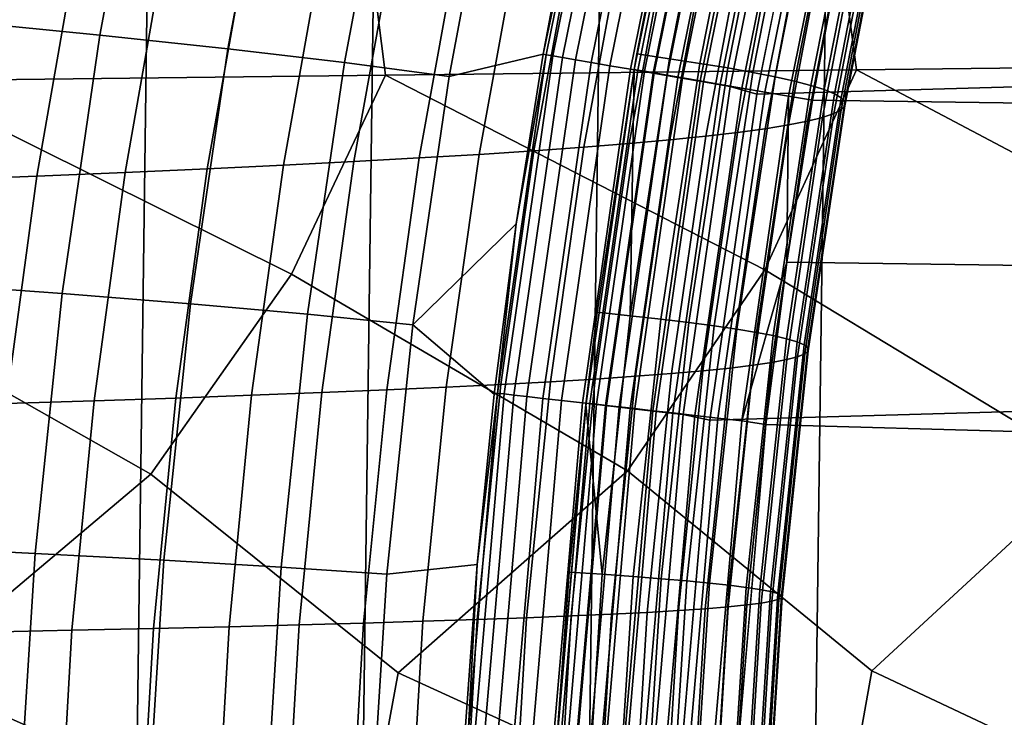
# Model space of a CAD drawing. Header units: metres. Extents: x -166 to 33, y -71 to 34.
# Tile 240 of 256: x -2.15 to 0.56, y 0.99 to 2.91. Entities that reach past the tile are written whole.
import ezdxf

# ---------------------------------------------------------------- set-up
doc = ezdxf.new("R2010")
doc.units = ezdxf.units.M
doc.layers.add('solid_12208131', color=7, linetype='CONTINUOUS')

msp = doc.modelspace()

# ---------------------------------------------------------------- linework, layer by layer
at = {"layer": 'solid_12208131'}
for points in [[(-2.151136, -23.398741, -0.2), (-1.527616, 23.438745, -0.2), (-0.904007, 23.462786, -0.2), (-1.527616, -23.438745, -0.2)], [(-1.527616, -23.438745, -0.2), (-0.904007, 23.462786, -0.2), (-0.280734, 23.470848, -0.2), (-0.904007, -23.462786, -0.2)], [(-0.904007, -23.462786, -0.2), (-0.280734, 23.470848, -0.2), (0.342411, 23.462917, -0.2), (-0.280734, -23.470848, -0.2)], [(-0.280734, -23.470848, -0.2), (0.342411, 23.462917, -0.2), (0.96561, 23.438972, -0.2), (0.342411, -23.462917, -0.2)], [(-2.774475, -23.342779, -0.2), (-2.151137, 23.398741, -0.2), (-1.527616, 23.438745, -0.2), (-2.151136, -23.398741, -0.2)], [(0.342411, -23.462917, -0.2), (0.96561, 23.438972, -0.2), (1.588557, 23.399057, -0.2), (0.965609, -23.438974, -0.2)], [(30.802364, 4.470584, 136.199997), (0.060778, 3.594098, 136.199997), (-0.119247, 2.703632, 136.199997), (31.032755, 3.591484, 136.199997)], [(-0.512445, 3.735467, 135.707077), (-0.62054, 3.278981, 135.636749), (-0.70802, 2.813629, 135.636765)], [(-0.512445, 3.735467, 135.707077), (-0.70802, 2.813629, 135.636765), (-0.699623, 2.812202, 135.707077)], [(-0.512445, 3.735467, 135.707077), (-0.699623, 2.812202, 135.707077), (-0.681663, 2.809091, 135.780701), (-0.494693, 3.731338, 135.780701)], [(-0.494693, 3.731338, 135.780701), (-0.681663, 2.809091, 135.780701), (-0.654694, 2.80442, 135.85144), (-0.468036, 3.725137, 135.85144)], [(-0.468036, 3.725137, 135.85144), (-0.654694, 2.80442, 135.85144), (-0.619146, 2.798264, 135.918167), (-0.432899, 3.716965, 135.918167)], [(-0.432899, 3.716965, 135.918167), (-0.619146, 2.798264, 135.918167), (-0.575587, 2.79072, 135.979797), (-0.389844, 3.70695, 135.979797)], [(-0.389844, 3.70695, 135.979797), (-0.575587, 2.79072, 135.979797), (-0.524713, 2.781909, 136.03537), (-0.33956, 3.695254, 136.03537)], [(-0.33956, 3.695254, 136.03537), (-0.524713, 2.781909, 136.03537), (-0.467338, 2.771973, 136.083984), (-0.282849, 3.682064, 136.083984)], [(-0.282849, 3.682064, 136.083984), (-0.467338, 2.771973, 136.083984), (-0.404379, 2.761069, 136.124847), (-0.220618, 3.667589, 136.124847)], [(-0.272613, 3.681272, 136.911667), (-0.456948, 2.771492, 136.911667), (-0.30983, 3.520323, 136.979202)], [(-0.263071, 3.679053, 136.844437), (-0.447294, 2.76982, 136.844437), (-0.456948, 2.771492, 136.911667), (-0.272613, 3.681272, 136.911667)], [(-0.244743, 3.67479, 136.779175), (-0.428752, 2.76661, 136.779175), (-0.447294, 2.76982, 136.844437), (-0.263071, 3.679053, 136.844437)], [(-0.217969, 3.668563, 136.717056), (-0.401664, 2.761919, 136.717056), (-0.428752, 2.76661, 136.779175), (-0.244743, 3.67479, 136.779175)], [(-0.220618, 3.667589, 136.124847), (-0.404379, 2.761069, 136.124847), (-0.336841, 2.749373, 136.157349), (-0.153861, 3.652062, 136.157349)], [(-0.183241, 3.660487, 136.659241), (-0.36653, 2.755836, 136.659241), (-0.401664, 2.761919, 136.717056), (-0.217969, 3.668563, 136.717056)], [(-0.141201, 3.65071, 136.606781), (-0.323998, 2.748471, 136.606781), (-0.36653, 2.755836, 136.659241), (-0.183241, 3.660487, 136.659241)], [(-0.153861, 3.652062, 136.157349), (-0.336841, 2.749373, 136.157349), (-0.265804, 2.737071, 136.180923), (-0.083646, 3.635731, 136.180923)], [(-0.092625, 3.639413, 136.560669), (-0.274853, 2.739961, 136.560669), (-0.323998, 2.748471, 136.606781), (-0.141201, 3.65071, 136.606781)], [(-0.038409, 3.626804, 136.521744), (-0.220003, 2.730464, 136.521744), (-0.274853, 2.739961, 136.560669), (-0.092625, 3.639413, 136.560669)], [(-1.929953, 2.866349, 120.161171), (-1.796854, 3.57377, 120.156364), (-2.176103, 3.620466, 116.23027), (-2.310902, 2.903801, 116.236115)], [(-0.083646, 3.635731, 136.180923), (-0.265804, 2.737071, 136.180923), (-0.192403, 2.724359, 136.195221), (-0.011095, 3.618856, 136.195221)], [(0.020445, 3.613117, 136.490723), (-0.16046, 2.720154, 136.490723), (-0.220003, 2.730464, 136.521744), (-0.038409, 3.626804, 136.521744)], [(-0.011095, 3.618856, 136.195221), (-0.192403, 2.724359, 136.195221), (-0.119247, 2.703632, 136.199997), (0.060778, 3.594098, 136.199997)], [(0.082853, 3.598603, 136.46817), (-0.097322, 2.709221, 136.46817), (-0.16046, 2.720154, 136.490723), (0.020445, 3.613117, 136.490723)], [(31.032755, 3.591484, 136.199997), (-0.119247, 2.703632, 136.199997), (-0.248221, 1.805308, 136.199997), (31.21262, 2.701139, 136.199997)], [(0.147661, 3.58353, 136.454514), (-0.031756, 2.697868, 136.454514), (-0.097322, 2.709221, 136.46817), (0.082853, 3.598603, 136.46817)], [(-0.031756, 2.697868, 136.454514), (0.147661, 3.58353, 136.454514), (0.117855, 3.131227, 136.449997), (0.0344, 2.687157, 136.449997)], [(-1.577575, 2.828615, 124.080841), (-1.446196, 3.526723, 124.077126), (-1.796854, 3.57377, 120.156364), (-1.929953, 2.866349, 120.161171)], [(0.213885, 3.572466, 136.449997), (30.978956, 3.131518, 136.449997), (31.062429, 2.687394, 136.449997), (0.117855, 3.131227, 136.449997)], [(-1.256048, 2.790611, 127.994705), (-1.126409, 3.479338, 127.992142), (-1.446196, 3.526723, 124.077126), (-1.577575, 2.828615, 124.080841)], [(-0.456948, 2.771492, 136.911667), (-0.4501, 2.814291, 136.979324), (-0.30983, 3.520323, 136.979202)], [(-0.220188, 3.503889, 138.591064), (-0.30983, 3.520323, 136.979202), (-0.4501, 2.814291, 136.979324), (-0.359618, 2.801223, 138.590195)], [(-0.137349, 3.487852, 140.201462), (-0.220188, 3.503889, 138.591064), (-0.359618, 2.801223, 138.590195), (-0.275952, 2.788405, 140.1996)], [(-1.126409, 3.479338, 127.992142), (-1.256048, 2.790611, 127.994705), (-0.96765, 2.752346, 131.902359), (-0.839772, 3.431629, 131.901001)], [(-0.061622, 3.472109, 141.810196), (-0.137349, 3.487852, 140.201462), (-0.275952, 2.788405, 140.1996), (-0.199388, 2.775823, 141.807312)], [(0.006707, 3.456647, 143.417038), (-0.061622, 3.472109, 141.810196), (-0.199388, 2.775823, 141.807312), (-0.130213, 2.763464, 143.413132)], [(0.067352, 3.441453, 145.02182), (0.006707, 3.456647, 143.417038), (-0.130213, 2.763464, 143.413132), (-0.068713, 2.75132, 145.016876)], [(-0.839772, 3.431629, 131.901001), (-0.96765, 2.752346, 131.902359), (-0.70802, 2.813629, 135.636765), (-0.62054, 3.278981, 135.636749)], [(0.120025, 3.426515, 146.624329), (0.067352, 3.441453, 145.02182), (-0.068713, 2.75132, 145.016876), (-0.015174, 2.739379, 146.618317)], [(0.164444, 3.411818, 148.224503), (0.120025, 3.426515, 146.624329), (-0.015174, 2.739379, 146.618317), (0.030121, 2.727633, 148.217422)], [(0.200329, 3.397351, 149.822357), (0.164444, 3.411818, 148.224503), (0.030121, 2.727633, 148.217422), (0.066894, 2.716069, 149.814178)], [(0.227401, 3.383101, 151.417923), (0.200329, 3.397351, 149.822357), (0.066894, 2.716069, 149.814178), (0.094866, 2.704679, 151.408646)], [(0.24538, 3.369055, 153.01123), (0.227401, 3.383101, 151.417923), (0.094866, 2.704679, 151.408646), (0.113757, 2.693452, 153.000824)], [(0.253986, 3.3552, 154.60231), (0.24538, 3.369055, 153.01123), (0.113757, 2.693452, 153.000824), (0.123288, 2.682378, 154.590759)], [(0.241946, 3.328012, 157.777878), (0.252939, 3.341523, 156.191162), (0.123179, 2.671446, 156.178467), (0.113138, 2.660646, 157.764023)], [(0.252939, 3.341523, 156.191162), (0.253986, 3.3552, 154.60231), (0.123288, 2.682378, 154.590759), (0.123179, 2.671446, 156.178467)], [(-1.142492, 2.755445, 236.764343), (0.155398, 2.770411, 235.304367), (0.083964, 3.312948, 235.213257), (-1.210863, 3.295054, 236.671753)], [(0.18895, 3.301434, 160.945175), (0.220715, 3.314653, 159.362534), (0.092873, 2.649969, 159.347504), (0.06209, 2.639403, 160.92897)], [(0.155398, 2.770411, 235.304367), (1.41966, 2.785525, 233.818451), (1.345229, 3.331019, 233.728851), (0.083964, 3.312948, 235.213257)], [(0.220715, 3.314653, 159.362534), (0.241946, 3.328012, 157.777878), (0.113138, 2.660646, 157.764023), (0.092873, 2.649969, 159.347504)], [(-2.474245, 2.740661, 238.196915), (-1.142492, 2.755445, 236.764343), (-1.210863, 3.295054, 236.671753), (-2.539483, 3.277378, 238.102859)], [(0.092647, 3.275364, 164.104767), (0.146359, 3.288342, 162.525894), (0.020495, 2.628938, 162.508499), (-0.032205, 2.618565, 164.086151)], [(0.146359, 3.288342, 162.525894), (0.18895, 3.301434, 160.945175), (0.06209, 2.639403, 160.92897), (0.020495, 2.628938, 162.508499)], [(-0.049221, 3.249699, 167.256546), (0.027536, 3.262487, 165.681732), (-0.096289, 2.608273, 165.661926), (-0.172001, 2.598051, 167.235519)], [(0.027536, 3.262487, 165.681732), (0.092647, 3.275364, 164.104767), (-0.032205, 2.618565, 164.086151), (-0.096289, 2.608273, 165.661926)], [(-0.238648, 3.224337, 170.39856), (-0.137868, 3.236987, 168.828918), (-0.259585, 2.58789, 168.806671), (-0.359284, 2.57778, 170.375092)], [(-0.137868, 3.236987, 168.828918), (-0.049221, 3.249699, 167.256546), (-0.172001, 2.598051, 167.235519), (-0.259585, 2.58789, 168.806671)], [(-0.477586, 3.199175, 173.528503), (-0.351803, 3.211738, 171.965195), (-0.47134, 2.567709, 171.940475), (-0.596002, 2.557668, 173.502533)], [(-0.351803, 3.211738, 171.965195), (-0.238648, 3.224337, 170.39856), (-0.359284, 2.57778, 170.375092), (-0.47134, 2.567709, 171.940475)], [(-0.768693, 3.174121, 176.643433), (-0.616381, 3.18664, 175.088104), (-0.733654, 2.547649, 175.060852), (-0.8848, 2.537643, 176.614883)], [(-0.616381, 3.18664, 175.088104), (-0.477586, 3.199175, 173.528503), (-0.596002, 2.557668, 173.502533), (-0.733654, 2.547649, 175.060852)], [(-1.311832, 3.136581, 181.278412), (-1.115908, 3.149101, 179.73912), (-1.229606, 2.517645, 179.707947), (-1.424284, 2.507639, 181.245895)], [(-1.115908, 3.149101, 179.73912), (-0.935032, 3.161612, 178.193939), (-1.049947, 2.527645, 178.164093), (-1.229606, 2.517645, 179.707947)], [(-0.935032, 3.161612, 178.193939), (-0.768693, 3.174121, 176.643433), (-0.8848, 2.537643, 176.614883), (-1.049947, 2.527645, 178.164093)], [(-1.750875, 3.111477, 184.337311), (-1.523312, 3.124043, 182.811279), (-1.634491, 2.497617, 182.777405), (-1.860751, 2.487573, 184.302063)], [(-1.523312, 3.124043, 182.811279), (-1.311832, 3.136581, 181.278412), (-1.424284, 2.507639, 181.245895), (-1.634491, 2.497617, 182.777405)], [(0.117855, 3.131227, 136.449997), (31.062429, 2.687394, 136.449997), (31.133169, 2.241114, 136.449997), (0.0344, 2.687157, 136.449997)], [(-2.25644, 3.086226, 187.368164), (-1.995067, 3.098874, 185.856339), (-2.103609, 2.477501, 185.819687), (-2.363616, 2.467391, 187.330093)], [(-1.995067, 3.098874, 185.856339), (-1.750875, 3.111477, 184.337311), (-1.860751, 2.487573, 184.302063), (-2.103609, 2.477501, 185.819687)], [(-2.033894, 2.154052, 120.164917), (-1.929953, 2.866349, 120.161171), (-2.310902, 2.903801, 116.236115), (-2.41617, 2.182197, 116.240677)], [(-1.680174, 2.125696, 124.083733), (-1.577575, 2.828615, 124.080841), (-1.929953, 2.866349, 120.161171), (-2.033894, 2.154052, 120.164917)], [(-1.357288, 2.097136, 127.996712), (-1.256048, 2.790611, 127.994705), (-1.577575, 2.828615, 124.080841), (-1.680174, 2.125696, 124.083733)], [(-1.067515, 2.068381, 131.903427), (-0.78217, 2.346115, 135.636765), (-0.70802, 2.813629, 135.636765), (-0.96765, 2.752346, 131.902359)], [(-0.699623, 2.812202, 135.707077), (-0.78217, 2.346115, 135.636765), (-0.833972, 1.879666, 135.707077)], [(-0.699623, 2.812202, 135.707077), (-0.833972, 1.879666, 135.707077), (-0.815864, 1.877582, 135.780701), (-0.681663, 2.809091, 135.780701)], [(-0.681663, 2.809091, 135.780701), (-0.815864, 1.877582, 135.780701), (-0.788671, 1.874453, 135.85144), (-0.654694, 2.80442, 135.85144)], [(-0.654694, 2.80442, 135.85144), (-0.788671, 1.874453, 135.85144), (-0.752829, 1.870329, 135.918167), (-0.619146, 2.798264, 135.918167)], [(-0.699623, 2.812202, 135.707077), (-0.70802, 2.813629, 135.636765), (-0.78217, 2.346115, 135.636765)], [(-0.619146, 2.798264, 135.918167), (-0.752829, 1.870329, 135.918167), (-0.708909, 1.865275, 135.979797), (-0.575587, 2.79072, 135.979797)], [(-0.359618, 2.801223, 138.590195), (-0.4501, 2.814291, 136.979324), (-0.457555, 2.771575, 136.979324), (-0.468045, 2.093104, 138.589539)], [(-0.275952, 2.788405, 140.1996), (-0.359618, 2.801223, 138.590195), (-0.468045, 2.093104, 138.589539), (-0.383734, 2.083529, 140.198181)], [(-0.456948, 2.771492, 136.911667), (-0.457555, 2.771575, 136.979324), (-0.4501, 2.814291, 136.979324)], [(-1.256048, 2.790611, 127.994705), (-1.357288, 2.097136, 127.996712), (-1.067515, 2.068381, 131.903427), (-0.96765, 2.752346, 131.902359)], [(-0.096584, 2.219664, 235.734207), (0.155398, 2.770411, 235.304367), (-1.142492, 2.755445, 236.764343)], [(-0.575587, 2.79072, 135.979797), (-0.708909, 1.865275, 135.979797), (-0.657615, 1.859373, 136.03537), (-0.524713, 2.781909, 136.03537)], [(-0.524713, 2.781909, 136.03537), (-0.657615, 1.859373, 136.03537), (-0.599765, 1.852717, 136.083984), (-0.467338, 2.771973, 136.083984)], [(-0.467338, 2.771973, 136.083984), (-0.599765, 1.852717, 136.083984), (-0.536285, 1.845412, 136.124847), (-0.404379, 2.761069, 136.124847)], [(-0.589278, 1.852502, 136.911667), (-0.559192, 2.102656, 136.979416), (-0.457555, 2.771575, 136.979324)], [(-0.456948, 2.771492, 136.911667), (-0.589278, 1.852502, 136.911667), (-0.457555, 2.771575, 136.979324)], [(-0.447294, 2.76982, 136.844437), (-0.579544, 1.851383, 136.844437), (-0.589278, 1.852502, 136.911667), (-0.456948, 2.771492, 136.911667)], [(-0.428752, 2.76661, 136.779175), (-0.560849, 1.849232, 136.779175), (-0.579544, 1.851383, 136.844437), (-0.447294, 2.76982, 136.844437)], [(-0.457555, 2.771575, 136.979324), (-0.559192, 2.102656, 136.979416), (-0.468045, 2.093104, 138.589539)], [(-0.199388, 2.775823, 141.807312), (-0.275952, 2.788405, 140.1996), (-0.383734, 2.083529, 140.198181), (-0.306519, 2.074128, 141.80513)], [(-0.130213, 2.763464, 143.413132), (-0.199388, 2.775823, 141.807312), (-0.306519, 2.074128, 141.80513), (-0.236685, 2.064895, 143.410172)], [(0.804753, 1.674374, 234.806488), (1.175243, 2.231737, 234.256729), (0.155398, 2.770411, 235.304367), (-0.096584, 2.219664, 235.734207)], [(1.175243, 2.231737, 234.256729), (1.41966, 2.785525, 233.818451), (0.155398, 2.770411, 235.304367)], [(-1.40199, 2.207717, 237.185486), (-1.142492, 2.755445, 236.764343), (-2.474245, 2.740661, 238.196915)], [(-0.475883, 1.665357, 236.271683), (-0.096584, 2.219664, 235.734207), (-1.142492, 2.755445, 236.764343), (-1.40199, 2.207717, 237.185486)], [(-0.401664, 2.761919, 136.717056), (-0.533536, 1.846091, 136.717056), (-0.560849, 1.849232, 136.779175), (-0.428752, 2.76661, 136.779175)], [(-0.404379, 2.761069, 136.124847), (-0.536285, 1.845412, 136.124847), (-0.468188, 1.837577, 136.157349), (-0.336841, 2.749373, 136.157349)], [(-0.36653, 2.755836, 136.659241), (-0.498111, 1.842016, 136.659241), (-0.533536, 1.846091, 136.717056), (-0.401664, 2.761919, 136.717056)], [(-0.323998, 2.748471, 136.606781), (-0.455226, 1.837083, 136.606781), (-0.498111, 1.842016, 136.659241), (-0.36653, 2.755836, 136.659241)], [(-0.336841, 2.749373, 136.157349), (-0.468188, 1.837577, 136.157349), (-0.396563, 1.829336, 136.180923), (-0.265804, 2.737071, 136.180923)], [(-0.274853, 2.739961, 136.560669), (-0.405674, 1.831384, 136.560669), (-0.455226, 1.837083, 136.606781), (-0.323998, 2.748471, 136.606781)], [(-0.068713, 2.75132, 145.016876), (-0.130213, 2.763464, 143.413132), (-0.236685, 2.064895, 143.410172), (-0.17452, 2.055822, 145.013107)], [(-0.015174, 2.739379, 146.618317), (-0.068713, 2.75132, 145.016876), (-0.17452, 2.055822, 145.013107), (-0.120308, 2.046902, 146.613754)], [(-1.790003, 1.656441, 237.710373), (-1.40199, 2.207717, 237.185486), (-2.474245, 2.740661, 238.196915), (-2.741209, 2.195924, 238.609085)], [(-0.220003, 2.730464, 136.521744), (-0.35037, 1.825023, 136.521744), (-0.405674, 1.831384, 136.560669), (-0.274853, 2.739961, 136.560669)], [(-0.265804, 2.737071, 136.180923), (-0.396563, 1.829336, 136.180923), (-0.322554, 1.82082, 136.195221), (-0.192403, 2.724359, 136.195221)], [(-0.16046, 2.720154, 136.490723), (-0.290333, 1.818117, 136.490723), (-0.35037, 1.825023, 136.521744), (-0.220003, 2.730464, 136.521744)], [(-0.192403, 2.724359, 136.195221), (-0.322554, 1.82082, 136.195221), (-0.248221, 1.805308, 136.199997), (-0.119247, 2.703632, 136.199997)], [(-0.097322, 2.709221, 136.46817), (-0.226672, 1.810794, 136.46817), (-0.290333, 1.818117, 136.490723), (-0.16046, 2.720154, 136.490723)], [(0.030121, 2.727633, 148.217422), (-0.015174, 2.739379, 146.618317), (-0.120308, 2.046902, 146.613754), (-0.074331, 2.038126, 148.212036)], [(0.066894, 2.716069, 149.814178), (0.030121, 2.727633, 148.217422), (-0.074331, 2.038126, 148.212036), (-0.036869, 2.029487, 149.807968)], [(0.094866, 2.704679, 151.408646), (0.066894, 2.716069, 149.814178), (-0.036869, 2.029487, 149.807968), (-0.008199, 2.020977, 151.401581)], [(31.21262, 2.701139, 136.199997), (-0.248221, 1.805308, 136.199997), (-0.325803, 0.90286, 136.199997), (31.3414, 1.803235, 136.199997)], [(-0.031756, 2.697868, 136.454514), (-0.160562, 1.80319, 136.454514), (-0.226672, 1.810794, 136.46817), (-0.097322, 2.709221, 136.46817)], [(-0.031756, 2.697868, 136.454514), (-0.036319, 2.240965, 136.449997), (-0.160562, 1.80319, 136.454514)], [(-0.031756, 2.697868, 136.454514), (0.0344, 2.687157, 136.449997), (-0.036319, 2.240965, 136.449997)], [(0.0344, 2.687157, 136.449997), (31.133169, 2.241114, 136.449997), (31.191105, 1.793371, 136.449997), (-0.036319, 2.240965, 136.449997)], [(0.113757, 2.693452, 153.000824), (0.094866, 2.704679, 151.408646), (-0.008199, 2.020977, 151.401581), (0.0114, 2.01259, 152.99292)], [(0.123288, 2.682378, 154.590759), (0.113757, 2.693452, 153.000824), (0.0114, 2.01259, 152.99292), (0.021649, 2.004316, 154.581985)], [(0.092873, 2.649969, 159.347504), (0.113138, 2.660646, 157.764023), (0.012966, 1.98808, 157.753494), (-0.00655, 1.980103, 159.336075)], [(0.113138, 2.660646, 157.764023), (0.123179, 2.671446, 156.178467), (0.022268, 1.996149, 156.168823), (0.012966, 1.98808, 157.753494)], [(0.123179, 2.671446, 156.178467), (0.123288, 2.682378, 154.590759), (0.021649, 2.004316, 154.581985), (0.022268, 1.996149, 156.168823)], [(0.020495, 2.628938, 162.508499), (0.06209, 2.639403, 160.92897), (-0.036573, 1.972209, 160.916626), (-0.077396, 1.964391, 162.495255)], [(0.06209, 2.639403, 160.92897), (0.092873, 2.649969, 159.347504), (-0.00655, 1.980103, 159.336075), (-0.036573, 1.972209, 160.916626)], [(-0.172001, 2.598051, 167.235519), (-0.096289, 2.608273, 165.661926), (-0.192599, 1.948952, 165.646851), (-0.267503, 1.941316, 167.219528)], [(-0.096289, 2.608273, 165.661926), (-0.032205, 2.618565, 164.086151), (-0.129312, 1.956641, 164.072006), (-0.192599, 1.948952, 165.646851)], [(-0.032205, 2.618565, 164.086151), (0.020495, 2.628938, 162.508499), (-0.077396, 1.964391, 162.495255), (-0.129312, 1.956641, 164.072006)], [(-0.359284, 2.57778, 170.375092), (-0.259585, 2.58789, 168.806671), (-0.354265, 1.933724, 168.789749), (-0.453128, 1.926171, 170.357208)], [(-0.259585, 2.58789, 168.806671), (-0.172001, 2.598051, 167.235519), (-0.267503, 1.941316, 167.219528), (-0.354265, 1.933724, 168.789749)], [(-0.733654, 2.547649, 175.060852), (-0.596002, 2.557668, 173.502533), (-0.68813, 1.911146, 173.482742), (-0.824899, 1.90366, 175.0401)], [(-0.596002, 2.557668, 173.502533), (-0.47134, 2.567709, 171.940475), (-0.564334, 1.918647, 171.921646), (-0.68813, 1.911146, 173.482742)], [(-0.47134, 2.567709, 171.940475), (-0.359284, 2.57778, 170.375092), (-0.453128, 1.926171, 170.357208), (-0.564334, 1.918647, 171.921646)], [(-1.229606, 2.517645, 179.707947), (-1.049947, 2.527645, 178.164093), (-1.139371, 1.888716, 178.141357), (-1.31809, 1.881245, 179.684204)], [(-1.049947, 2.527645, 178.164093), (-0.8848, 2.537643, 176.614883), (-0.975143, 1.896185, 176.59314), (-1.139371, 1.888716, 178.141357)], [(-0.8848, 2.537643, 176.614883), (-0.733654, 2.547649, 175.060852), (-0.824899, 1.90366, 175.0401), (-0.975143, 1.896185, 176.59314)], [(-1.860751, 2.487573, 184.302063), (-1.634491, 2.497617, 182.777405), (-1.721033, 1.866283, 182.751587), (-1.946287, 1.858779, 184.275192)], [(-1.634491, 2.497617, 182.777405), (-1.424284, 2.507639, 181.245895), (-1.511808, 1.87377, 181.22113), (-1.721033, 1.866283, 182.751587)], [(-1.424284, 2.507639, 181.245895), (-1.229606, 2.517645, 179.707947), (-1.31809, 1.881245, 179.684204), (-1.511808, 1.87377, 181.22113)], [(-2.363616, 2.467391, 187.330093), (-2.103609, 2.477501, 185.819687), (-2.188118, 1.851254, 185.791748), (-2.447073, 1.843702, 187.301056)], [(-2.103609, 2.477501, 185.819687), (-1.860751, 2.487573, 184.302063), (-1.946287, 1.858779, 184.275192), (-2.188118, 1.851254, 185.791748)], [(-1.067515, 2.068381, 131.903427), (-0.842904, 1.877012, 135.63678), (-0.78217, 2.346115, 135.636765)], [(-0.833972, 1.879666, 135.707077), (-0.78217, 2.346115, 135.636765), (-0.842904, 1.877012, 135.63678)], [(-0.160562, 1.80319, 136.454514), (-0.036319, 2.240965, 136.449997), (-0.094238, 1.793319, 136.449997)], [(-0.036319, 2.240965, 136.449997), (31.191105, 1.793371, 136.449997), (31.268379, 0.895766, 136.449997), (-0.094238, 1.793319, 136.449997)], [(-1.107495, 1.10878, 237.048157), (-0.475883, 1.665357, 236.271683), (-1.40199, 2.207717, 237.185486), (-1.790003, 1.656441, 237.710373)], [(0.197834, 1.114797, 235.588333), (0.804753, 1.674374, 234.806488), (-0.096584, 2.219664, 235.734207), (-0.475883, 1.665357, 236.271683)], [(-2.446789, 1.102838, 238.480438), (-1.790003, 1.656441, 237.710373), (-2.741209, 2.195924, 238.609085), (-3.137832, 1.647647, 239.121048)], [(-2.108437, 1.438089, 120.16761), (-2.033894, 2.154052, 120.164917), (-2.41617, 2.182197, 116.240677), (-2.491665, 1.456879, 116.24395)], [(-1.753754, 1.419159, 124.085815), (-1.680174, 2.125696, 124.083733), (-2.033894, 2.154052, 120.164917), (-2.108437, 1.438089, 120.16761)], [(-1.429894, 1.400092, 127.998146), (-1.357288, 2.097136, 127.996712), (-1.680174, 2.125696, 124.083733), (-1.753754, 1.419159, 124.085815)], [(-1.357288, 2.097136, 127.996712), (-1.429894, 1.400092, 127.998146), (-1.139134, 1.380895, 131.90419), (-1.067515, 2.068381, 131.903427)], [(-0.468045, 2.093104, 138.589539), (-0.559192, 2.102656, 136.979416), (-0.590384, 1.848776, 136.979431), (-0.545192, 1.380921, 138.589066)], [(-0.589278, 1.852502, 136.911667), (-0.590384, 1.848776, 136.979431), (-0.559192, 2.102656, 136.979416)], [(-0.383734, 2.083529, 140.198181), (-0.468045, 2.093104, 138.589539), (-0.545192, 1.380921, 138.589066), (-0.460423, 1.374604, 140.197159)], [(-1.067515, 2.068381, 131.903427), (-1.139134, 1.380895, 131.90419), (-0.890131, 1.407216, 135.636795), (-0.842904, 1.877012, 135.63678)], [(-0.306519, 2.074128, 141.80513), (-0.383734, 2.083529, 140.198181), (-0.460423, 1.374604, 140.197159), (-0.382745, 1.368402, 141.803558)], [(-0.236685, 2.064895, 143.410172), (-0.306519, 2.074128, 141.80513), (-0.382745, 1.368402, 141.803558), (-0.312443, 1.362312, 143.408051)], [(-0.17452, 2.055822, 145.013107), (-0.236685, 2.064895, 143.410172), (-0.312443, 1.362312, 143.408051), (-0.249805, 1.356327, 145.010422)], [(-0.120308, 2.046902, 146.613754), (-0.17452, 2.055822, 145.013107), (-0.249805, 1.356327, 145.010422), (-0.195114, 1.350442, 146.610489)], [(-0.074331, 2.038126, 148.212036), (-0.120308, 2.046902, 146.613754), (-0.195114, 1.350442, 146.610489), (-0.148653, 1.344653, 148.208176)], [(-0.036869, 2.029487, 149.807968), (-0.074331, 2.038126, 148.212036), (-0.148653, 1.344653, 148.208176), (-0.110699, 1.338954, 149.803513)], [(-0.008199, 2.020977, 151.401581), (-0.036869, 2.029487, 149.807968), (-0.110699, 1.338954, 149.803513), (-0.081532, 1.33334, 151.39653)], [(0.0114, 2.01259, 152.99292), (-0.008199, 2.020977, 151.401581), (-0.081532, 1.33334, 151.39653), (-0.06143, 1.327807, 152.987244)], [(0.021649, 2.004316, 154.581985), (0.0114, 2.01259, 152.99292), (-0.06143, 1.327807, 152.987244), (-0.05067, 1.322349, 154.575699)], [(-0.00655, 1.980103, 159.336075), (0.012966, 1.98808, 157.753494), (-0.05831, 1.311639, 157.745941), (-0.077292, 1.306377, 159.327881)], [(0.012966, 1.98808, 157.753494), (0.022268, 1.996149, 156.168823), (-0.049533, 1.316962, 156.161911), (-0.05831, 1.311639, 157.745941)], [(0.022268, 1.996149, 156.168823), (0.021649, 2.004316, 154.581985), (-0.05067, 1.322349, 154.575699), (-0.049533, 1.316962, 156.161911)], [(-0.192599, 1.948952, 165.646851), (-0.129312, 1.956641, 164.072006), (-0.198405, 1.2909, 164.061859), (-0.261125, 1.285827, 165.636047)], [(-0.129312, 1.956641, 164.072006), (-0.077396, 1.964391, 162.495255), (-0.147047, 1.296012, 162.485764), (-0.198405, 1.2909, 164.061859)], [(-0.077396, 1.964391, 162.495255), (-0.036573, 1.972209, 160.916626), (-0.106773, 1.301169, 160.907791), (-0.147047, 1.296012, 162.485764)], [(-0.036573, 1.972209, 160.916626), (-0.00655, 1.980103, 159.336075), (-0.077292, 1.306377, 159.327881), (-0.106773, 1.301169, 160.907791)], [(-0.453128, 1.926171, 170.357208), (-0.354265, 1.933724, 168.789749), (-0.42163, 1.275782, 168.777618), (-0.519897, 1.270799, 170.344406)], [(-0.354265, 1.933724, 168.789749), (-0.267503, 1.941316, 167.219528), (-0.335453, 1.280789, 167.208069), (-0.42163, 1.275782, 168.777618)], [(-0.267503, 1.941316, 167.219528), (-0.192599, 1.948952, 165.646851), (-0.261125, 1.285827, 165.636047), (-0.335453, 1.280789, 167.208069)], [(-0.975143, 1.896185, 176.59314), (-0.824899, 1.90366, 175.0401), (-0.889815, 1.255949, 175.025223), (-1.039417, 1.251018, 176.577576)], [(-0.824899, 1.90366, 175.0401), (-0.68813, 1.911146, 173.482742), (-0.753676, 1.260887, 173.468582), (-0.889815, 1.255949, 175.025223)], [(-0.68813, 1.911146, 173.482742), (-0.564334, 1.918647, 171.921646), (-0.630497, 1.265836, 171.908173), (-0.753676, 1.260887, 173.468582)], [(-0.564334, 1.918647, 171.921646), (-0.453128, 1.926171, 170.357208), (-0.519897, 1.270799, 170.344406), (-0.630497, 1.265836, 171.908173)], [(-1.721033, 1.866283, 182.751587), (-1.511808, 1.87377, 181.22113), (-1.574072, 1.236231, 181.203384), (-1.782596, 1.231293, 182.733109)], [(-1.511808, 1.87377, 181.22113), (-1.31809, 1.881245, 179.684204), (-1.381039, 1.241163, 179.667191), (-1.574072, 1.236231, 181.203384)], [(-1.31809, 1.881245, 179.684204), (-1.139371, 1.888716, 178.141357), (-1.20299, 1.246091, 178.125076), (-1.381039, 1.241163, 179.667191)], [(-1.139371, 1.888716, 178.141357), (-0.975143, 1.896185, 176.59314), (-1.039417, 1.251018, 176.577576), (-1.20299, 1.246091, 178.125076)], [(-0.833972, 1.879666, 135.707077), (-0.890131, 1.407216, 135.636795), (-0.914981, 0.94116, 135.707077)], [(-0.833972, 1.879666, 135.707077), (-0.914981, 0.94116, 135.707077), (-0.896783, 0.940112, 135.780701), (-0.815864, 1.877582, 135.780701)], [(-0.815864, 1.877582, 135.780701), (-0.896783, 0.940112, 135.780701), (-0.869457, 0.938539, 135.85144), (-0.788671, 1.874453, 135.85144)], [(-0.833972, 1.879666, 135.707077), (-0.842904, 1.877012, 135.63678), (-0.890131, 1.407216, 135.636795)], [(-0.788671, 1.874453, 135.85144), (-0.869457, 0.938539, 135.85144), (-0.833438, 0.936466, 135.918167), (-0.752829, 1.870329, 135.918167)], [(-2.188118, 1.851254, 185.791748), (-1.946287, 1.858779, 184.275192), (-2.007134, 1.226343, 184.255951), (-2.248231, 1.221379, 185.771729)], [(-1.946287, 1.858779, 184.275192), (-1.721033, 1.866283, 182.751587), (-1.782596, 1.231293, 182.733109), (-2.007134, 1.226343, 184.255951)], [(-0.752829, 1.870329, 135.918167), (-0.833438, 0.936466, 135.918167), (-0.789303, 0.933925, 135.979797), (-0.708909, 1.865275, 135.979797)], [(-0.708909, 1.865275, 135.979797), (-0.789303, 0.933925, 135.979797), (-0.737756, 0.930958, 136.03537), (-0.657615, 1.859373, 136.03537)], [(-0.657615, 1.859373, 136.03537), (-0.737756, 0.930958, 136.03537), (-0.679621, 0.927612, 136.083984), (-0.599765, 1.852717, 136.083984)], [(-0.599765, 1.852717, 136.083984), (-0.679621, 0.927612, 136.083984), (-0.615829, 0.92394, 136.124847), (-0.536285, 1.845412, 136.124847)], [(-0.589278, 1.852502, 136.911667), (-0.669074, 0.927567, 136.911667), (-0.590384, 1.848776, 136.979431)], [(-0.579544, 1.851383, 136.844437), (-0.659293, 0.927004, 136.844437), (-0.669074, 0.927567, 136.911667), (-0.589278, 1.852502, 136.911667)], [(-0.669074, 0.927567, 136.911667), (-0.636813, 1.386803, 136.979477), (-0.590384, 1.848776, 136.979431)], [(-0.560849, 1.849232, 136.779175), (-0.640505, 0.925923, 136.779175), (-0.659293, 0.927004, 136.844437), (-0.579544, 1.851383, 136.844437)], [(-0.533536, 1.846091, 136.717056), (-0.613057, 0.924344, 136.717056), (-0.640505, 0.925923, 136.779175), (-0.560849, 1.849232, 136.779175)], [(-0.590384, 1.848776, 136.979431), (-0.636813, 1.386803, 136.979477), (-0.545192, 1.380921, 138.589066)], [(-0.498111, 1.842016, 136.659241), (-0.577457, 0.922297, 136.659241), (-0.613057, 0.924344, 136.717056), (-0.533536, 1.846091, 136.717056)], [(-0.536285, 1.845412, 136.124847), (-0.615829, 0.92394, 136.124847), (-0.547397, 0.920002, 136.157349), (-0.468188, 1.837577, 136.157349)], [(-0.455226, 1.837083, 136.606781), (-0.534361, 0.919818, 136.606781), (-0.577457, 0.922297, 136.659241), (-0.498111, 1.842016, 136.659241)], [(-0.468188, 1.837577, 136.157349), (-0.547397, 0.920002, 136.157349), (-0.475419, 0.915859, 136.180923), (-0.396563, 1.829336, 136.180923)], [(-0.405674, 1.831384, 136.560669), (-0.484565, 0.916953, 136.560669), (-0.534361, 0.919818, 136.606781), (-0.455226, 1.837083, 136.606781)], [(-0.35037, 1.825023, 136.521744), (-0.428987, 0.913756, 136.521744), (-0.484565, 0.916953, 136.560669), (-0.405674, 1.831384, 136.560669)], [(-0.396563, 1.829336, 136.180923), (-0.475419, 0.915859, 136.180923), (-0.401047, 0.911579, 136.195221), (-0.322554, 1.82082, 136.195221)], [(-0.290333, 1.818117, 136.490723), (-0.368654, 0.910285, 136.490723), (-0.428987, 0.913756, 136.521744), (-0.35037, 1.825023, 136.521744)], [(-0.322554, 1.82082, 136.195221), (-0.401047, 0.911579, 136.195221), (-0.325803, 0.90286, 136.199997), (-0.248221, 1.805308, 136.199997)], [(-0.226672, 1.810794, 136.46817), (-0.304679, 0.906605, 136.46817), (-0.368654, 0.910285, 136.490723), (-0.290333, 1.818117, 136.490723)], [(31.3414, 1.803235, 136.199997), (-0.325803, 0.90286, 136.199997), (-0.351867, 0, 136.199997), (31.418823, 0.901596, 136.199997)], [(-0.160562, 1.80319, 136.454514), (-0.238243, 0.902783, 136.454514), (-0.304679, 0.906605, 136.46817), (-0.226672, 1.810794, 136.46817)], [(-0.160562, 1.80319, 136.454514), (-0.094238, 1.793319, 136.449997), (-0.171501, 0.895859, 136.449997), (-0.238243, 0.902783, 136.454514)], [(-0.094238, 1.793319, 136.449997), (31.268379, 0.895766, 136.449997), (31.2943, 0, 136.449997), (-0.171501, 0.895859, 136.449997)], [(-1.209359, 0.554366, 237.205612), (-1.107495, 1.10878, 237.048157), (-1.790003, 1.656441, 237.710373), (-2.446789, 1.102838, 238.480438)], [(0.098737, 0.55737, 235.749161), (0.197834, 1.114797, 235.588333), (-0.475883, 1.665357, 236.271683), (-1.107495, 1.10878, 237.048157)], [(1.373127, 0.560406, 234.266541), (1.469437, 1.120876, 234.102448), (0.804753, 1.674374, 234.806488), (0.197834, 1.114797, 235.588333)], [(-2.153339, 0.719669, 120.169235), (-2.108437, 1.438089, 120.16761), (-2.491665, 1.456879, 116.24395), (-2.537141, 0.729072, 116.245926)], [(-1.798076, 0.710196, 124.087067), (-1.753754, 1.419159, 124.085815), (-2.108437, 1.438089, 120.16761), (-2.153339, 0.719669, 120.169235)], [(-1.473629, 0.700654, 127.999016), (-1.429894, 1.400092, 127.998146), (-1.753754, 1.419159, 124.085815), (-1.798076, 0.710196, 124.087067)], [(-1.429894, 1.400092, 127.998146), (-1.473629, 0.700654, 127.999016), (-1.182276, 0.691048, 131.904648), (-1.139134, 1.380895, 131.90419)], [(-1.182276, 0.691048, 131.904648), (-0.923841, 0.937238, 135.636795), (-0.890131, 1.407216, 135.636795), (-1.139134, 1.380895, 131.90419)], [(-0.914981, 0.94116, 135.707077), (-0.890131, 1.407216, 135.636795), (-0.923841, 0.937238, 135.636795)], [(-0.545192, 1.380921, 138.589066), (-0.636813, 1.386803, 136.979477), (-0.670075, 0.922965, 136.979507), (-0.590784, 0.666059, 138.588776)], [(-0.669074, 0.927567, 136.911667), (-0.670075, 0.922965, 136.979507), (-0.636813, 1.386803, 136.979477)], [(-0.460423, 1.374604, 140.197159), (-0.545192, 1.380921, 138.589066), (-0.590784, 0.666059, 138.588776), (-0.505745, 0.663012, 140.196548)], [(-0.382745, 1.368402, 141.803558), (-0.460423, 1.374604, 140.197159), (-0.505745, 0.663012, 140.196548), (-0.427794, 0.660021, 141.802612)], [(-0.312443, 1.362312, 143.408051), (-0.382745, 1.368402, 141.803558), (-0.427794, 0.660021, 141.802612), (-0.357216, 0.657084, 143.406769)], [(-0.249805, 1.356327, 145.010422), (-0.312443, 1.362312, 143.408051), (-0.357216, 0.657084, 143.406769), (-0.294298, 0.654197, 145.008804)], [(-0.195114, 1.350442, 146.610489), (-0.249805, 1.356327, 145.010422), (-0.294298, 0.654197, 145.008804), (-0.239324, 0.651359, 146.608521)], [(-0.148653, 1.344653, 148.208176), (-0.195114, 1.350442, 146.610489), (-0.239324, 0.651359, 146.608521), (-0.192577, 0.648567, 148.205856)], [(-0.110699, 1.338954, 149.803513), (-0.148653, 1.344653, 148.208176), (-0.192577, 0.648567, 148.205856), (-0.154334, 0.645818, 149.800842)], [(-0.081532, 1.33334, 151.39653), (-0.110699, 1.338954, 149.803513), (-0.154334, 0.645818, 149.800842), (-0.124872, 0.643111, 151.393494)], [(-0.06143, 1.327807, 152.987244), (-0.081532, 1.33334, 151.39653), (-0.124872, 0.643111, 151.393494), (-0.104472, 0.640442, 152.983841)], [(-0.106773, 1.301169, 160.907791), (-0.077292, 1.306377, 159.327881), (-0.119099, 0.630107, 159.322952), (-0.14826, 0.627595, 160.902481)], [(-0.077292, 1.306377, 159.327881), (-0.05831, 1.311639, 157.745941), (-0.100432, 0.632645, 157.741409), (-0.119099, 0.630107, 159.322952)], [(-0.05067, 1.322349, 154.575699), (-0.06143, 1.327807, 152.987244), (-0.104472, 0.640442, 152.983841), (-0.09341, 0.63781, 154.571915)], [(-0.05831, 1.311639, 157.745941), (-0.049533, 1.316962, 156.161911), (-0.091967, 0.635212, 156.157745), (-0.100432, 0.632645, 157.741409)], [(-0.049533, 1.316962, 156.161911), (-0.05067, 1.322349, 154.575699), (-0.09341, 0.63781, 154.571915), (-0.091967, 0.635212, 156.157745)], [(-0.519897, 1.270799, 170.344406), (-0.42163, 1.275782, 168.777618), (-0.461436, 0.615351, 168.770325), (-0.55935, 0.612948, 170.336731)], [(-0.42163, 1.275782, 168.777618), (-0.335453, 1.280789, 167.208069), (-0.375606, 0.617766, 167.201172), (-0.461436, 0.615351, 168.770325)], [(-0.335453, 1.280789, 167.208069), (-0.261125, 1.285827, 165.636047), (-0.30162, 0.620196, 165.629562), (-0.375606, 0.617766, 167.201172)], [(-0.261125, 1.285827, 165.636047), (-0.198405, 1.2909, 164.061859), (-0.239235, 0.622642, 164.055771), (-0.30162, 0.620196, 165.629562)], [(-0.198405, 1.2909, 164.061859), (-0.147047, 1.296012, 162.485764), (-0.188208, 0.625108, 162.480072), (-0.239235, 0.622642, 164.055771)], [(-0.147047, 1.296012, 162.485764), (-0.106773, 1.301169, 160.907791), (-0.14826, 0.627595, 160.902481), (-0.188208, 0.625108, 162.480072)], [(-1.20299, 1.246091, 178.125076), (-1.039417, 1.251018, 176.577576), (-1.077389, 0.603408, 176.568222), (-1.240572, 0.601031, 178.115311)], [(-1.039417, 1.251018, 176.577576), (-0.889815, 1.255949, 175.025223), (-0.928168, 0.605786, 175.016296), (-1.077389, 0.603408, 176.568222)], [(-0.889815, 1.255949, 175.025223), (-0.753676, 1.260887, 173.468582), (-0.792403, 0.608167, 173.460068), (-0.928168, 0.605786, 175.016296)], [(-0.753676, 1.260887, 173.468582), (-0.630497, 1.265836, 171.908173), (-0.66959, 0.610554, 171.90007), (-0.792403, 0.608167, 173.460068)], [(-0.630497, 1.265836, 171.908173), (-0.519897, 1.270799, 170.344406), (-0.55935, 0.612948, 170.336731), (-0.66959, 0.610554, 171.90007)], [(-2.248231, 1.221379, 185.771729), (-2.007134, 1.226343, 184.255951), (-2.043069, 0.591507, 184.244415), (-2.283731, 0.589113, 185.759735)], [(-2.007134, 1.226343, 184.255951), (-1.782596, 1.231293, 182.733109), (-1.818958, 0.593894, 182.722015), (-2.043069, 0.591507, 184.244415)], [(-1.782596, 1.231293, 182.733109), (-1.574072, 1.236231, 181.203384), (-1.610849, 0.596276, 181.192734), (-1.818958, 0.593894, 182.722015)], [(-1.574072, 1.236231, 181.203384), (-1.381039, 1.241163, 179.667191), (-1.418223, 0.598654, 179.656982), (-1.610849, 0.596276, 181.192734)], [(-1.381039, 1.241163, 179.667191), (-1.20299, 1.246091, 178.125076), (-1.240572, 0.601031, 178.115311), (-1.418223, 0.598654, 179.656982)], [(0.197834, 1.114797, 235.588333), (0.098737, 0.55737, 235.749161), (1.370044, 0, 234.286667), (1.373127, 0.560406, 234.266541)], [(-2.446789, 1.102838, 238.480438), (-2.5514, 0.5514, 238.63443), (-1.601189, 0, 237.644791), (-1.209359, 0.554366, 237.205612)], [(-1.107495, 1.10878, 237.048157), (-1.209359, 0.554366, 237.205612), (-0.109645, 0, 236.001389), (0.098737, 0.55737, 235.749161)]]:
    msp.add_3dface(points, dxfattribs=at)

doc.saveas('drawing.dxf')
